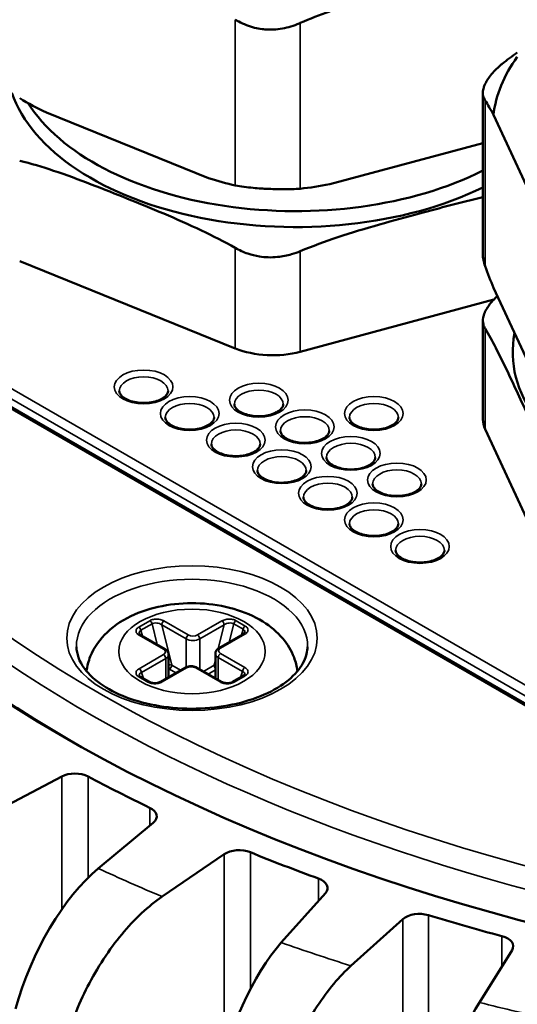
# Model space of a CAD drawing. Header units: millimetres. Extents: x 38 to 2514, y 38 to 1622.
# Tile 234 of 244: x 1714 to 1729, y 1383 to 1414. Entities that reach past the tile are written whole.
import ezdxf

# ---------------------------------------------------------------- set-up
doc = ezdxf.new("R2010")
doc.units = ezdxf.units.MM
doc.header["$LTSCALE"] = 7.692308
doc.layers.add('Visible (ISO)', color=7, linetype='Continuous', lineweight=50)
doc.layers.add('Visible Narrow (ISO)', color=7, linetype='Continuous', lineweight=35)

msp = doc.modelspace()

# ---------------------------------------------------------------- linework, layer by layer
at = {"layer": 'Visible (ISO)'}
for p, q in [((1728.302, 1411.481), (1728.302, 1406.534)), ((1714.899, 1410.878), (1719.882, 1408.864)), ((1728.629, 1410.805), (1730.203, 1407.412)), ((1723.6, 1408.676), (1728.302, 1409.942)), ((1733.908, 1390.242), (1705.413, 1406.693)), ((1714.08, 1406.31), (1720.701, 1403.634)), ((1728.629, 1405.497), (1730.203, 1402.105)), ((1722.694, 1403.533), (1728.636, 1405.133)), ((1728.302, 1404.482), (1728.302, 1401.455)), ((1728.37, 1401.156), (1730.462, 1396.648)), ((1718.544, 1394.398), (1717.798, 1394.829)), ((1720.944, 1394.861), (1720.198, 1394.43)), ((1718.653, 1393.538), (1718.653, 1394.23)), ((1720.089, 1393.506), (1720.089, 1394.262)), ((1718.069, 1393.389), (1717.786, 1393.552)), ((1719.151, 1393.826), (1718.405, 1393.395)), ((1720.281, 1393.395), (1719.534, 1393.826)), ((1720.956, 1393.585), (1720.617, 1393.389)), ((1713.185, 1389.339), (1715.37, 1390.487)), ((1718.179, 1389.065), (1716.493, 1387.664)), ((1718.453, 1386.796), (1720.36, 1388.099)), ((1723.467, 1386.9), (1722.111, 1385.385)), ((1724.251, 1384.671), (1725.847, 1386.107)), ((1729.198, 1385.153), (1728.197, 1383.548))]:
    msp.add_line(p, q, dxfattribs=at)
for centre, major_axis, ratio, start_param, end_param in [((1749.423, 1411.27), (48, 0), 0.57735, 2.067984, 7.277757), ((1749.423, 1410.862), (-47.5, 0), 0.57735, 5.994011, 7.063334), ((1738.109, 1410.453), (-9.5, 0), 0.57735, 5.883164, 6.219102), ((1722.553, 1412.495), (-8.892, 0), 0.57735, 0.198472, 2.273782), ((1722.553, 1412.903), (-8.75, 0), 0.57735, 0.349513, 2.287646), ((1738.109, 1403.513), (8.892, 0), 0.57735, 3.026429, 6.170819), ((1721.849, 1404.58), (-2, 0), 0.57735, 0.959931, 2.007129), ((1730.302, 1401.455), (-2, 0), 0.57735, 0, 0.261799), ((1715.774, 1390.231), (0.6, 0), 0.57735, 0.825194, 2.309233), ((1749.423, 1411.27), (49, 0), 0.57735, 3.966787, 4.018094), ((1717.687, 1389.262), (0.6, 0), 0.57735, 5.675649, 7.159687), ((1720.818, 1387.875), (0.6, 0), 0.57735, 0.956094, 2.440132), ((1749.423, 1411.27), (49, 0), 0.57735, 4.097687, 4.148994), ((1716.494, 1383.58), (1.871, 4.644), 0.466481, 0.712837, 1.804323), ((1722.934, 1387.059), (0.6, 0), 0.57735, 5.806548, 7.290587), ((1726.352, 1385.92), (0.6, 0), 0.57735, 1.086994, 2.571032), ((1749.423, 1411.27), (49, 0), 0.57735, 4.228586, 4.279894), ((1722.113, 1381.301), (1.434, 4.796), 0.374974, 0.673762, 1.765247), ((1728.634, 1385.27), (0.6, 0), 0.57735, 5.937448, 7.421486), ((1728.198, 1379.464), (1.022, 4.9), 0.277008, 0.645901, 1.737387)]:
    msp.add_ellipse(centre, major_axis=major_axis, ratio=ratio, start_param=start_param, end_param=end_param, dxfattribs=at)
for points, knots in [([(1738.812, 1438.371), (1736.782, 1438.099), (1734.782, 1437.748), (1728.129, 1436.295), (1723.712, 1434.827), (1715.889, 1431.151), (1712.485, 1428.942), (1707.045, 1423.997), (1705.007, 1421.26), (1702.879, 1416.337), (1702.398, 1414.216), (1702.344, 1412.089)], [1.799118, 1.799118, 1.799118, 1.799118, 1.932508, 1.932508, 2.253991, 2.253991, 2.575775, 2.575775, 2.896966, 2.896966, 3.12678, 3.12678, 3.12678, 3.12678]), ([(1720.701, 1413.731), (1720.736, 1413.71), (1720.771, 1413.691), (1720.957, 1413.592), (1721.119, 1413.528), (1721.366, 1413.466), (1721.444, 1413.451), (1721.579, 1413.434), (1721.635, 1413.429), (1721.752, 1413.424), (1721.812, 1413.425), (1721.964, 1413.432), (1722.055, 1413.442), (1722.325, 1413.491), (1722.5, 1413.547), (1722.674, 1413.622), (1722.684, 1413.626), (1722.694, 1413.63)], [1.0003304, 1.0003304, 1.0003304, 1.0003304, 1.0123635, 1.0123635, 1.0626597, 1.0626597, 1.0851538, 1.0851538, 1.1013167, 1.1013167, 1.1183479, 1.1183479, 1.1443884, 1.1443884, 1.1968282, 1.1968282, 1.2000144, 1.2000144, 1.2000144, 1.2000144]), ([(1728.888, 1412.369), (1728.858, 1412.345), (1728.829, 1412.321), (1728.685, 1412.193), (1728.586, 1412.085), (1728.473, 1411.932), (1728.442, 1411.885), (1728.396, 1411.806), (1728.38, 1411.774), (1728.35, 1411.709), (1728.338, 1411.676), (1728.313, 1411.596), (1728.305, 1411.55), (1728.298, 1411.418), (1728.318, 1411.339), (1728.364, 1411.262), (1728.367, 1411.258), (1728.37, 1411.253)], [1.0003304, 1.0003304, 1.0003304, 1.0003304, 1.0123635, 1.0123635, 1.0626597, 1.0626597, 1.0851538, 1.0851538, 1.1013167, 1.1013167, 1.1183479, 1.1183479, 1.1443884, 1.1443884, 1.1968282, 1.1968282, 1.2000144, 1.2000144, 1.2000144, 1.2000144]), ([(1720.701, 1406.72), (1720.362, 1406.914), (1720.012, 1407.092), (1718.888, 1407.625), (1718.104, 1407.943), (1717.391, 1408.232), (1716.678, 1408.52), (1715.894, 1408.835), (1714.769, 1409.212), (1714.42, 1409.317), (1714.08, 1409.397)], [-0.3802648, -0.3802648, -0.3802648, -0.3802648, -0.2612047, -0.2612047, 0, 0, 0, 0.2612047, 0.2612047, 0.3802648, 0.3802648, 0.3802648, 0.3802648]), ([(1722.694, 1408.541), (1722.613, 1408.534), (1722.529, 1408.529), (1722.443, 1408.526), (1722.304, 1408.521), (1722.159, 1408.521), (1722.012, 1408.524), (1721.94, 1408.525), (1721.867, 1408.528), (1721.794, 1408.531), (1721.754, 1408.532), (1721.714, 1408.534), (1721.674, 1408.536), (1721.616, 1408.539), (1721.557, 1408.543), (1721.5, 1408.546), (1721.416, 1408.552), (1721.333, 1408.558), (1721.252, 1408.565), (1721.155, 1408.574), (1721.061, 1408.584), (1720.971, 1408.596), (1720.876, 1408.609), (1720.786, 1408.624), (1720.701, 1408.642)], [2.08773, 2.08773, 2.08773, 2.08773, 2.1149094, 2.1149094, 2.1149094, 2.159203, 2.159203, 2.159203, 2.1810617, 2.1810617, 2.1810617, 2.1930663, 2.1930663, 2.1930663, 2.2107253, 2.2107253, 2.2107253, 2.2364585, 2.2364585, 2.2364585, 2.2673116, 2.2673116, 2.2673116, 2.2994351, 2.2994351, 2.2994351, 2.2994351]), ([(1728.302, 1408.275), (1727.635, 1408.122), (1726.972, 1407.944), (1726.357, 1407.779), (1725.567, 1407.566), (1724.7, 1407.331), (1723.456, 1406.918), (1723.069, 1406.777), (1722.694, 1406.62)], [-0.2036775, -0.2036775, -0.2036775, -0.2036775, 0, 0, 0, 0.2612047, 0.2612047, 0.3802648, 0.3802648, 0.3802648, 0.3802648]), ([(1720.701, 1406.72), (1720.822, 1406.652), (1720.951, 1406.592), (1721.202, 1406.508), (1721.321, 1406.478), (1721.531, 1406.445), (1721.622, 1406.436), (1721.809, 1406.43), (1721.905, 1406.433), (1722.147, 1406.457), (1722.291, 1406.485), (1722.521, 1406.552), (1722.609, 1406.584), (1722.694, 1406.62)], [0.4612799, 0.4612799, 0.4612799, 0.4612799, 0.4952089, 0.4952089, 0.5234498, 0.5234498, 0.5443229, 0.5443229, 0.5663146, 0.5663146, 0.6000079, 0.6000079, 0.6218804, 0.6218804, 0.6218804, 0.6218804]), ([(1728.37, 1406.164), (1728.347, 1406.228), (1728.33, 1406.293), (1728.318, 1406.356), (1728.307, 1406.417), (1728.302, 1406.476), (1728.302, 1406.534)], [2.08772995, 2.08772995, 2.08772995, 2.08772995, 2.11490942, 2.11490942, 2.11490942, 2.14061037, 2.14061037, 2.14061037, 2.14061037]), ([(1728.748, 1405.241), (1728.699, 1405.197), (1728.654, 1405.152), (1728.546, 1405.036), (1728.49, 1404.964), (1728.41, 1404.84), (1728.382, 1404.788), (1728.337, 1404.684), (1728.321, 1404.632), (1728.297, 1404.506), (1728.299, 1404.434), (1728.328, 1404.323), (1728.346, 1404.282), (1728.37, 1404.243)], [0.4773832, 0.4773832, 0.4773832, 0.4773832, 0.4952089, 0.4952089, 0.5234498, 0.5234498, 0.5443229, 0.5443229, 0.5663146, 0.5663146, 0.6000079, 0.6000079, 0.6218804, 0.6218804, 0.6218804, 0.6218804]), ([(1730.462, 1399.735), (1730.355, 1400.023), (1730.244, 1400.297), (1729.889, 1401.141), (1729.641, 1401.676), (1729.416, 1402.162), (1729.191, 1402.647), (1728.943, 1403.179), (1728.588, 1403.867), (1728.477, 1404.068), (1728.37, 1404.243)], [-0.3802648, -0.3802648, -0.3802648, -0.3802648, -0.2612047, -0.2612047, 0, 0, 0, 0.2612047, 0.2612047, 0.3802648, 0.3802648, 0.3802648, 0.3802648]), ([(1717.136, 1402.329), (1717.136, 1402.305), (1717.141, 1402.281), (1717.172, 1402.218), (1717.204, 1402.179), (1717.291, 1402.11), (1717.341, 1402.08), (1717.458, 1402.028), (1717.525, 1402.006), (1717.671, 1401.974), (1717.75, 1401.964), (1717.911, 1401.957), (1717.992, 1401.961), (1718.149, 1401.982), (1718.223, 1402), (1718.357, 1402.044), (1718.416, 1402.072), (1718.512, 1402.131), (1718.55, 1402.163), (1718.605, 1402.227), (1718.622, 1402.257), (1718.634, 1402.3), (1718.636, 1402.315), (1718.636, 1402.329)], [5.497787, 5.497787, 5.497787, 5.497787, 5.774915, 5.774915, 6.127255, 6.127255, 6.414536, 6.414536, 6.704036, 6.704036, 6.999468, 6.999468, 7.297822, 7.297822, 7.595078, 7.595078, 7.887399, 7.887399, 8.174083, 8.174083, 8.472752, 8.472752, 8.63938, 8.63938, 8.63938, 8.63938]), ([(1720.672, 1401.921), (1720.672, 1401.897), (1720.677, 1401.873), (1720.708, 1401.81), (1720.739, 1401.771), (1720.827, 1401.701), (1720.876, 1401.672), (1720.994, 1401.62), (1721.061, 1401.598), (1721.207, 1401.566), (1721.286, 1401.556), (1721.446, 1401.549), (1721.528, 1401.553), (1721.684, 1401.574), (1721.759, 1401.591), (1721.892, 1401.636), (1721.951, 1401.664), (1722.048, 1401.723), (1722.086, 1401.755), (1722.141, 1401.819), (1722.157, 1401.849), (1722.17, 1401.892), (1722.172, 1401.907), (1722.172, 1401.921)], [5.497787, 5.497787, 5.497787, 5.497787, 5.774915, 5.774915, 6.127255, 6.127255, 6.414536, 6.414536, 6.704036, 6.704036, 6.999468, 6.999468, 7.297822, 7.297822, 7.595078, 7.595078, 7.887399, 7.887399, 8.174083, 8.174083, 8.472752, 8.472752, 8.63938, 8.63938, 8.63938, 8.63938]), ([(1718.55, 1401.513), (1718.55, 1401.489), (1718.556, 1401.464), (1718.586, 1401.402), (1718.618, 1401.362), (1718.705, 1401.293), (1718.755, 1401.263), (1718.872, 1401.211), (1718.94, 1401.19), (1719.085, 1401.157), (1719.164, 1401.147), (1719.325, 1401.141), (1719.406, 1401.145), (1719.563, 1401.166), (1719.638, 1401.183), (1719.771, 1401.228), (1719.83, 1401.255), (1719.927, 1401.315), (1719.964, 1401.347), (1720.02, 1401.41), (1720.036, 1401.441), (1720.048, 1401.484), (1720.05, 1401.498), (1720.05, 1401.513)], [5.497787, 5.497787, 5.497787, 5.497787, 5.774915, 5.774915, 6.127255, 6.127255, 6.414536, 6.414536, 6.704036, 6.704036, 6.999468, 6.999468, 7.297822, 7.297822, 7.595078, 7.595078, 7.887399, 7.887399, 8.174083, 8.174083, 8.472752, 8.472752, 8.63938, 8.63938, 8.63938, 8.63938]), ([(1724.207, 1401.513), (1724.207, 1401.489), (1724.213, 1401.464), (1724.243, 1401.402), (1724.275, 1401.362), (1724.362, 1401.293), (1724.412, 1401.263), (1724.529, 1401.211), (1724.596, 1401.19), (1724.742, 1401.157), (1724.821, 1401.147), (1724.982, 1401.141), (1725.063, 1401.145), (1725.22, 1401.166), (1725.294, 1401.183), (1725.428, 1401.228), (1725.487, 1401.255), (1725.584, 1401.315), (1725.621, 1401.347), (1725.676, 1401.41), (1725.693, 1401.441), (1725.705, 1401.484), (1725.707, 1401.498), (1725.707, 1401.513)], [5.497787, 5.497787, 5.497787, 5.497787, 5.774915, 5.774915, 6.127255, 6.127255, 6.414536, 6.414536, 6.704036, 6.704036, 6.999468, 6.999468, 7.297822, 7.297822, 7.595078, 7.595078, 7.887399, 7.887399, 8.174083, 8.174083, 8.472752, 8.472752, 8.63938, 8.63938, 8.63938, 8.63938]), ([(1722.086, 1401.104), (1722.086, 1401.08), (1722.091, 1401.056), (1722.122, 1400.994), (1722.153, 1400.954), (1722.241, 1400.885), (1722.291, 1400.855), (1722.408, 1400.803), (1722.475, 1400.781), (1722.621, 1400.749), (1722.7, 1400.739), (1722.86, 1400.733), (1722.942, 1400.737), (1723.098, 1400.758), (1723.173, 1400.775), (1723.307, 1400.82), (1723.366, 1400.847), (1723.462, 1400.907), (1723.5, 1400.939), (1723.555, 1401.002), (1723.571, 1401.033), (1723.584, 1401.076), (1723.586, 1401.09), (1723.586, 1401.104)], [5.497787, 5.497787, 5.497787, 5.497787, 5.774915, 5.774915, 6.127255, 6.127255, 6.414536, 6.414536, 6.704036, 6.704036, 6.999468, 6.999468, 7.297822, 7.297822, 7.595078, 7.595078, 7.887399, 7.887399, 8.174083, 8.174083, 8.472752, 8.472752, 8.63938, 8.63938, 8.63938, 8.63938]), ([(1719.965, 1400.696), (1719.965, 1400.672), (1719.97, 1400.648), (1720.001, 1400.585), (1720.032, 1400.546), (1720.119, 1400.477), (1720.169, 1400.447), (1720.286, 1400.395), (1720.354, 1400.373), (1720.5, 1400.341), (1720.579, 1400.331), (1720.739, 1400.324), (1720.821, 1400.328), (1720.977, 1400.349), (1721.052, 1400.367), (1721.185, 1400.411), (1721.244, 1400.439), (1721.341, 1400.498), (1721.379, 1400.53), (1721.434, 1400.594), (1721.45, 1400.624), (1721.463, 1400.667), (1721.465, 1400.682), (1721.465, 1400.696)], [5.497787, 5.497787, 5.497787, 5.497787, 5.774915, 5.774915, 6.127255, 6.127255, 6.414536, 6.414536, 6.704036, 6.704036, 6.999468, 6.999468, 7.297822, 7.297822, 7.595078, 7.595078, 7.887399, 7.887399, 8.174083, 8.174083, 8.472752, 8.472752, 8.63938, 8.63938, 8.63938, 8.63938]), ([(1723.5, 1400.288), (1723.5, 1400.264), (1723.505, 1400.24), (1723.536, 1400.177), (1723.568, 1400.138), (1723.655, 1400.068), (1723.705, 1400.039), (1723.822, 1399.987), (1723.889, 1399.965), (1724.035, 1399.933), (1724.114, 1399.923), (1724.275, 1399.916), (1724.356, 1399.92), (1724.513, 1399.941), (1724.587, 1399.958), (1724.721, 1400.003), (1724.78, 1400.031), (1724.876, 1400.09), (1724.914, 1400.122), (1724.969, 1400.186), (1724.986, 1400.216), (1724.998, 1400.259), (1725, 1400.274), (1725, 1400.288)], [5.497787, 5.497787, 5.497787, 5.497787, 5.774915, 5.774915, 6.127255, 6.127255, 6.414536, 6.414536, 6.704036, 6.704036, 6.999468, 6.999468, 7.297822, 7.297822, 7.595078, 7.595078, 7.887399, 7.887399, 8.174083, 8.174083, 8.472752, 8.472752, 8.63938, 8.63938, 8.63938, 8.63938]), ([(1721.379, 1399.88), (1721.379, 1399.856), (1721.384, 1399.831), (1721.415, 1399.769), (1721.446, 1399.729), (1721.534, 1399.66), (1721.584, 1399.63), (1721.701, 1399.578), (1721.768, 1399.557), (1721.914, 1399.524), (1721.993, 1399.514), (1722.153, 1399.508), (1722.235, 1399.512), (1722.391, 1399.533), (1722.466, 1399.55), (1722.599, 1399.595), (1722.659, 1399.622), (1722.755, 1399.682), (1722.793, 1399.714), (1722.848, 1399.777), (1722.864, 1399.808), (1722.877, 1399.851), (1722.879, 1399.865), (1722.879, 1399.88)], [5.497787, 5.497787, 5.497787, 5.497787, 5.774915, 5.774915, 6.127255, 6.127255, 6.414536, 6.414536, 6.704036, 6.704036, 6.999468, 6.999468, 7.297822, 7.297822, 7.595078, 7.595078, 7.887399, 7.887399, 8.174083, 8.174083, 8.472752, 8.472752, 8.63938, 8.63938, 8.63938, 8.63938]), ([(1724.914, 1399.471), (1724.914, 1399.447), (1724.92, 1399.423), (1724.95, 1399.361), (1724.982, 1399.321), (1725.069, 1399.252), (1725.119, 1399.222), (1725.236, 1399.17), (1725.303, 1399.148), (1725.449, 1399.116), (1725.528, 1399.106), (1725.689, 1399.1), (1725.77, 1399.104), (1725.927, 1399.125), (1726.002, 1399.142), (1726.135, 1399.187), (1726.194, 1399.214), (1726.291, 1399.274), (1726.328, 1399.306), (1726.384, 1399.369), (1726.4, 1399.4), (1726.412, 1399.443), (1726.414, 1399.457), (1726.414, 1399.471)], [5.497787, 5.497787, 5.497787, 5.497787, 5.774915, 5.774915, 6.127255, 6.127255, 6.414536, 6.414536, 6.704036, 6.704036, 6.999468, 6.999468, 7.297822, 7.297822, 7.595078, 7.595078, 7.887399, 7.887399, 8.174083, 8.174083, 8.472752, 8.472752, 8.63938, 8.63938, 8.63938, 8.63938]), ([(1722.793, 1399.063), (1722.793, 1399.039), (1722.798, 1399.015), (1722.829, 1398.952), (1722.861, 1398.913), (1722.948, 1398.844), (1722.998, 1398.814), (1723.115, 1398.762), (1723.182, 1398.74), (1723.328, 1398.708), (1723.407, 1398.698), (1723.567, 1398.691), (1723.649, 1398.695), (1723.805, 1398.716), (1723.88, 1398.734), (1724.014, 1398.778), (1724.073, 1398.806), (1724.169, 1398.865), (1724.207, 1398.897), (1724.262, 1398.961), (1724.278, 1398.991), (1724.291, 1399.034), (1724.293, 1399.049), (1724.293, 1399.063)], [5.497787, 5.497787, 5.497787, 5.497787, 5.774915, 5.774915, 6.127255, 6.127255, 6.414536, 6.414536, 6.704036, 6.704036, 6.999468, 6.999468, 7.297822, 7.297822, 7.595078, 7.595078, 7.887399, 7.887399, 8.174083, 8.174083, 8.472752, 8.472752, 8.63938, 8.63938, 8.63938, 8.63938]), ([(1724.207, 1398.247), (1724.207, 1398.223), (1724.213, 1398.198), (1724.243, 1398.136), (1724.275, 1398.096), (1724.362, 1398.027), (1724.412, 1397.997), (1724.529, 1397.945), (1724.596, 1397.924), (1724.742, 1397.891), (1724.821, 1397.881), (1724.982, 1397.875), (1725.063, 1397.879), (1725.22, 1397.9), (1725.294, 1397.917), (1725.428, 1397.962), (1725.487, 1397.989), (1725.584, 1398.049), (1725.621, 1398.081), (1725.676, 1398.144), (1725.693, 1398.175), (1725.705, 1398.218), (1725.707, 1398.232), (1725.707, 1398.247)], [5.497787, 5.497787, 5.497787, 5.497787, 5.774915, 5.774915, 6.127255, 6.127255, 6.414536, 6.414536, 6.704036, 6.704036, 6.999468, 6.999468, 7.297822, 7.297822, 7.595078, 7.595078, 7.887399, 7.887399, 8.174083, 8.174083, 8.472752, 8.472752, 8.63938, 8.63938, 8.63938, 8.63938]), ([(1725.621, 1397.43), (1725.621, 1397.406), (1725.627, 1397.382), (1725.657, 1397.319), (1725.689, 1397.28), (1725.776, 1397.211), (1725.826, 1397.181), (1725.943, 1397.129), (1726.011, 1397.107), (1726.157, 1397.075), (1726.235, 1397.065), (1726.396, 1397.058), (1726.478, 1397.062), (1726.634, 1397.083), (1726.709, 1397.101), (1726.842, 1397.145), (1726.901, 1397.173), (1726.998, 1397.232), (1727.036, 1397.264), (1727.091, 1397.328), (1727.107, 1397.358), (1727.119, 1397.401), (1727.121, 1397.416), (1727.121, 1397.43)], [5.497787, 5.497787, 5.497787, 5.497787, 5.774915, 5.774915, 6.127255, 6.127255, 6.414536, 6.414536, 6.704036, 6.704036, 6.999468, 6.999468, 7.297822, 7.297822, 7.595078, 7.595078, 7.887399, 7.887399, 8.174083, 8.174083, 8.472752, 8.472752, 8.63938, 8.63938, 8.63938, 8.63938]), ([(1722.608, 1393.721), (1722.591, 1393.868), (1722.555, 1394.01), (1722.421, 1394.361), (1722.301, 1394.555), (1721.984, 1394.932), (1721.776, 1395.102), (1721.274, 1395.415), (1720.971, 1395.543), (1720.321, 1395.73), (1719.973, 1395.786), (1719.275, 1395.821), (1718.925, 1395.802), (1718.245, 1395.689), (1717.914, 1395.596), (1717.296, 1395.324), (1717.008, 1395.147), (1716.549, 1394.711), (1716.365, 1394.464), (1716.192, 1394.029), (1716.153, 1393.877), (1716.134, 1393.721)], [2.425753, 2.425753, 2.425753, 2.425753, 2.572232, 2.572232, 2.808485, 2.808485, 3.103504, 3.103504, 3.464426, 3.464426, 3.838288, 3.838288, 4.206719, 4.206719, 4.577466, 4.577466, 4.950872, 4.950872, 5.272021, 5.272021, 5.428229, 5.428229, 5.428229, 5.428229]), ([(1717.752, 1394.873), (1717.752, 1394.871), (1717.753, 1394.869), (1717.757, 1394.862), (1717.76, 1394.858), (1717.771, 1394.847), (1717.781, 1394.839), (1717.795, 1394.83), (1717.796, 1394.83), (1717.798, 1394.829)], [0.00000152, 0.00000152, 0.00000152, 0.00000152, 0.00529441, 0.00529441, 0.00948782, 0.00948782, 0.0161246, 0.0161246, 0.01670219, 0.01670219, 0.01670219, 0.01670219]), ([(1720.944, 1394.861), (1720.958, 1394.87), (1720.969, 1394.878), (1720.984, 1394.892), (1720.987, 1394.898), (1720.99, 1394.903), (1720.99, 1394.905), (1720.99, 1394.905)], [0, 0, 0, 0, 0.00696842, 0.00696842, 0.01348424, 0.01348424, 0.01668537, 0.01668537, 0.01668537, 0.01668537]), ([(1715.824, 1394.47), (1715.829, 1394.25), (1715.906, 1394.026), (1716.204, 1393.619), (1716.398, 1393.438), (1716.879, 1393.122), (1717.162, 1392.984), (1717.793, 1392.763), (1718.143, 1392.68), (1718.876, 1392.578), (1719.258, 1392.559), (1720.015, 1392.591), (1720.389, 1392.641), (1721.087, 1392.803), (1721.411, 1392.915), (1721.975, 1393.184), (1722.215, 1393.341), (1722.592, 1393.679), (1722.729, 1393.859), (1722.881, 1394.182), (1722.915, 1394.326), (1722.918, 1394.47)], [3.153936, 3.153936, 3.153936, 3.153936, 3.541658, 3.541658, 3.861909, 3.861909, 4.167695, 4.167695, 4.475074, 4.475074, 4.784682, 4.784682, 5.094806, 5.094806, 5.40353, 5.40353, 5.70969, 5.70969, 6.018015, 6.018015, 6.270842, 6.270842, 6.270842, 6.270842]), ([(1718.653, 1394.23), (1718.653, 1394.245), (1718.651, 1394.26), (1718.643, 1394.288), (1718.637, 1394.302), (1718.623, 1394.327), (1718.615, 1394.338), (1718.597, 1394.358), (1718.587, 1394.367), (1718.566, 1394.384), (1718.556, 1394.391), (1718.544, 1394.398)], [2.3561945, 2.3561945, 2.3561945, 2.3561945, 2.5132741, 2.5132741, 2.6703538, 2.6703538, 2.8274334, 2.8274334, 2.984513, 2.984513, 3.1415927, 3.1415927, 3.1415927, 3.1415927]), ([(1720.198, 1394.43), (1720.187, 1394.424), (1720.176, 1394.417), (1720.155, 1394.4), (1720.145, 1394.391), (1720.127, 1394.371), (1720.119, 1394.359), (1720.105, 1394.335), (1720.099, 1394.321), (1720.091, 1394.292), (1720.089, 1394.277), (1720.089, 1394.262)], [4.712389, 4.712389, 4.712389, 4.712389, 4.8694686, 4.8694686, 5.0265482, 5.0265482, 5.1836279, 5.1836279, 5.3407075, 5.3407075, 5.4977871, 5.4977871, 5.4977871, 5.4977871]), ([(1719.534, 1393.826), (1719.512, 1393.839), (1719.487, 1393.849), (1719.436, 1393.864), (1719.41, 1393.869), (1719.356, 1393.874), (1719.329, 1393.874), (1719.276, 1393.869), (1719.249, 1393.864), (1719.198, 1393.849), (1719.174, 1393.839), (1719.151, 1393.826)], [3.141593, 3.141593, 3.141593, 3.141593, 3.455752, 3.455752, 3.769911, 3.769911, 4.08407, 4.08407, 4.39823, 4.39823, 4.712389, 4.712389, 4.712389, 4.712389]), ([(1717.752, 1393.583), (1717.752, 1393.582), (1717.753, 1393.58), (1717.758, 1393.574), (1717.762, 1393.57), (1717.771, 1393.561), (1717.778, 1393.557), (1717.786, 1393.552)], [0.00000556, 0.00000556, 0.00000556, 0.00000556, 0.00495703, 0.00495703, 0.00895869, 0.00895869, 0.01320235, 0.01320235, 0.01320235, 0.01320235]), ([(1720.956, 1393.585), (1720.966, 1393.591), (1720.974, 1393.597), (1720.985, 1393.607), (1720.988, 1393.611), (1720.99, 1393.615), (1720.99, 1393.616), (1720.99, 1393.616)], [0, 0, 0, 0, 0.00546455, 0.00546455, 0.01069054, 0.01069054, 0.01318324, 0.01318324, 0.01318324, 0.01318324]), ([(1718.069, 1393.389), (1718.079, 1393.383), (1718.092, 1393.377), (1718.121, 1393.367), (1718.138, 1393.362), (1718.174, 1393.356), (1718.194, 1393.354), (1718.236, 1393.353), (1718.258, 1393.354), (1718.301, 1393.359), (1718.323, 1393.364), (1718.364, 1393.376), (1718.383, 1393.383), (1718.4, 1393.393), (1718.403, 1393.394), (1718.405, 1393.395)], [0, 0, 0, 0, 0.00543133, 0.00543133, 0.01092155, 0.01092155, 0.01691741, 0.01691741, 0.02344737, 0.02344737, 0.03043326, 0.03043326, 0.03765333, 0.03765333, 0.0387472, 0.0387472, 0.0387472, 0.0387472]), ([(1720.281, 1393.395), (1720.295, 1393.387), (1720.312, 1393.38), (1720.35, 1393.367), (1720.371, 1393.362), (1720.416, 1393.355), (1720.441, 1393.353), (1720.488, 1393.353), (1720.512, 1393.356), (1720.554, 1393.364), (1720.574, 1393.369), (1720.6, 1393.38), (1720.609, 1393.384), (1720.617, 1393.389)], [0, 0, 0, 0, 0.00691993, 0.00691993, 0.01392375, 0.01392375, 0.02114566, 0.02114566, 0.02818608, 0.02818608, 0.03471866, 0.03471866, 0.03872792, 0.03872792, 0.03872792, 0.03872792]), ([(1718.453, 1386.796), (1718.253, 1386.659), (1718.035, 1386.485), (1717.608, 1386.086), (1717.399, 1385.861), (1717.03, 1385.415), (1716.836, 1385.155), (1716.474, 1384.602), (1716.306, 1384.31), (1716.024, 1383.761), (1715.884, 1383.453), (1715.697, 1382.972), (1715.637, 1382.8), (1715.583, 1382.633)], [-0.7413344, -0.7413344, -0.7413344, -0.7413344, -0.6484803, -0.6484803, -0.5556262, -0.5556262, -0.4629019, -0.4629019, -0.3701777, -0.3701777, -0.2775841, -0.2775841, -0.2268131, -0.2268131, -0.2268131, -0.2268131]), ([(1724.251, 1384.671), (1724.084, 1384.521), (1723.901, 1384.332), (1723.544, 1383.903), (1723.369, 1383.663), (1723.06, 1383.192), (1722.898, 1382.918), (1722.595, 1382.34), (1722.454, 1382.036), (1722.218, 1381.467), (1722.101, 1381.15), (1721.944, 1380.655), (1721.894, 1380.48), (1721.849, 1380.309)], [-0.7413344, -0.7413344, -0.7413344, -0.7413344, -0.6484803, -0.6484803, -0.5556262, -0.5556262, -0.4629019, -0.4629019, -0.3701777, -0.3701777, -0.2775841, -0.2775841, -0.2268131, -0.2268131, -0.2268131, -0.2268131])]:
    msp.add_open_spline(points, degree=3, knots=knots, dxfattribs=at)
for points in [[(1723.6, 1413.983), (1723.291, 1413.877), (1722.987, 1413.762), (1722.694, 1413.63)], [(1728.888, 1412.369), (1729.041, 1412.493), (1729.199, 1412.611), (1729.359, 1412.724)], [(1714.08, 1411.318), (1714.345, 1411.159), (1714.62, 1411.014), (1714.899, 1410.878)], [(1728.629, 1410.805), (1728.541, 1410.972), (1728.454, 1411.126), (1728.37, 1411.253)], [(1719.882, 1408.864), (1720.162, 1408.774), (1720.437, 1408.696), (1720.701, 1408.642)], [(1722.694, 1408.541), (1722.987, 1408.568), (1723.291, 1408.616), (1723.6, 1408.676)], [(1728.37, 1406.164), (1728.454, 1405.931), (1728.541, 1405.71), (1728.629, 1405.497)]]:
    msp.add_open_spline(points, degree=3, dxfattribs=at)
at = {"layer": 'Visible Narrow (ISO)'}
for p, q in [((1720.701, 1413.731), (1720.701, 1408.642)), ((1722.694, 1413.63), (1722.694, 1408.541)), ((1728.37, 1411.253), (1728.37, 1406.164)), ((1705.559, 1406.85), (1734.267, 1390.275)), ((1705.7, 1407.092), (1734.409, 1390.517)), ((1733.808, 1390.232), (1705.313, 1406.683)), ((1720.701, 1406.72), (1720.701, 1403.634)), ((1722.694, 1406.62), (1722.694, 1403.533)), ((1728.37, 1404.243), (1728.37, 1401.156)), ((1717.736, 1395.075), (1718.076, 1395.271)), ((1717.803, 1394.981), (1718.143, 1395.177)), ((1718.301, 1394.538), (1718.143, 1395.177)), ((1718.441, 1395.142), (1719.187, 1394.711)), ((1718.747, 1393.904), (1718.441, 1395.142)), ((1718.511, 1395.265), (1719.258, 1394.834)), ((1719.541, 1394.834), (1720.287, 1395.265)), ((1719.611, 1394.711), (1720.358, 1395.142)), ((1720.358, 1395.142), (1720.179, 1394.419)), ((1720.656, 1395.177), (1720.517, 1394.615)), ((1720.656, 1395.177), (1720.939, 1395.014)), ((1720.723, 1395.271), (1721.006, 1395.108)), ((1718.494, 1394.393), (1717.748, 1394.824)), ((1717.803, 1394.981), (1717.848, 1394.8)), ((1720.994, 1394.857), (1720.248, 1394.425)), ((1720.894, 1394.832), (1720.939, 1395.014)), ((1719.187, 1393.844), (1719.187, 1394.711)), ((1719.611, 1393.782), (1719.611, 1394.711)), ((1717.748, 1393.798), (1718.494, 1394.23)), ((1720.248, 1394.262), (1720.994, 1393.831)), ((1717.818, 1393.676), (1718.565, 1394.107)), ((1718.565, 1393.488), (1718.565, 1394.107)), ((1718.747, 1393.904), (1719.016, 1393.748)), ((1719.726, 1393.716), (1720.052, 1393.904)), ((1720.089, 1394.056), (1720.052, 1393.904)), ((1720.177, 1393.455), (1720.177, 1394.14)), ((1720.177, 1394.14), (1720.924, 1393.709)), ((1718.019, 1393.384), (1717.736, 1393.547)), ((1717.88, 1393.498), (1717.818, 1393.676)), ((1719.201, 1393.821), (1718.455, 1393.39)), ((1718.676, 1393.781), (1718.875, 1393.667)), ((1720.231, 1393.39), (1719.484, 1393.821)), ((1719.867, 1393.634), (1720.089, 1393.762)), ((1721.006, 1393.58), (1720.667, 1393.384)), ((1720.924, 1393.709), (1720.862, 1393.53)), ((1715.37, 1386.404), (1715.37, 1390.487)), ((1716.181, 1387.381), (1716.181, 1390.486)), ((1718.071, 1389.529), (1718.071, 1388.974)), ((1720.36, 1381.988), (1720.36, 1388.099)), ((1721.164, 1383.963), (1721.164, 1388.158)), ((1723.254, 1387.352), (1723.254, 1386.662)), ((1725.847, 1259.877), (1725.847, 1386.107)), ((1726.631, 1367.365), (1726.631, 1386.226)), ((1728.885, 1385.585), (1728.885, 1384.651))]:
    msp.add_line(p, q, dxfattribs=at)
for centre, major_axis, ratio, start_param, end_param in [((1749.423, 1412.086), (-46.585, 0), 0.57735, 4.943954, 10.399174), ((1749.423, 1411.687), (-47.085, 0), 0.57735, 6.268373, 9.43959), ((1717.886, 1402.329), (-0.75, 0), 0.57735, 3.141593, 6.283185), ((1721.422, 1401.921), (-0.75, 0), 0.57735, 3.141593, 6.283185), ((1719.3, 1401.513), (-0.75, 0), 0.57735, 3.141593, 6.283185), ((1724.957, 1401.513), (-0.75, 0), 0.57735, 3.141593, 6.283185), ((1722.836, 1401.104), (-0.75, 0), 0.57735, 3.141593, 6.283185), ((1720.715, 1400.696), (-0.75, 0), 0.57735, 3.141593, 6.283185), ((1724.25, 1400.288), (-0.75, 0), 0.57735, 3.141593, 6.283185), ((1722.129, 1399.88), (-0.75, 0), 0.57735, 3.141593, 6.283185), ((1725.664, 1399.471), (-0.75, 0), 0.57735, 3.141593, 6.283185), ((1723.543, 1399.063), (-0.75, 0), 0.57735, 3.141593, 6.283185), ((1724.957, 1398.247), (-0.75, 0), 0.57735, 3.141593, 6.283185), ((1726.371, 1397.43), (-0.75, 0), 0.57735, 3.141593, 6.283185), ((1719.371, 1394.495), (-3.547, 0), 0.57735, 3.12925, 6.295528), ((1717.736, 1394.994), (0.05, -0.0866), 0.57735, 1.107149, 2.356194), ((1718.076, 1395.19), (0.05, -0.0866), 0.57735, 1.107175, 2.356278), ((1718.299, 1395.061), (-0.208, 0.053), 0.631982, 4.136845, 5.7086), ((1718.511, 1395.183), (-0.05, -0.0866), 0.57735, 3.926991, 5.497787), ((1720.287, 1395.183), (0.05, -0.0866), 0.57735, 0.785398, 2.356234), ((1720.499, 1395.061), (-0.208, -0.053), 0.631982, 3.716178, 5.287932), ((1720.723, 1395.19), (-0.05, -0.0866), 0.57735, 3.926991, 5.176037), ((1721.006, 1395.026), (-0.05, -0.0866), 0.577351, 3.926909, 5.176011), ((1717.96, 1394.865), (-0.208, 0.053), 0.632751, 5.708208, 6.610511), ((1717.748, 1394.742), (0.05, 0.0866), 0.57735, 0.000028, 0.785438), ((1719.258, 1394.752), (-0.05, -0.0866), 0.57735, 3.926991, 5.497787), ((1719.399, 1394.915), (0.2, 0), 0.57735, 3.926991, 5.497787), ((1719.541, 1394.752), (0.05, -0.0866), 0.57735, 0.785398, 2.356194), ((1720.783, 1394.897), (-0.208, -0.053), 0.632751, 2.814267, 3.71657), ((1720.994, 1394.775), (-0.05, 0.0866), 0.57735, 5.497787, 6.283185), ((1719.399, 1394.834), (0.3, 0), 0.57735, 3.926991, 5.497787), ((1718.494, 1394.311), (0.05, 0.0866), 0.57735, 0, 0.785398), ((1718.353, 1394.311), (0.2, 0), 0.57735, 5.497787, 7.068583), ((1718.494, 1394.148), (0.05, -0.0866), 0.57735, 0.785398, 2.356194), ((1718.353, 1394.23), (0.3, 0), 0.57735, 5.497787, 6.283185), ((1720.389, 1394.262), (-0.3, 0), 0.57735, 0, 0.785398), ((1720.389, 1394.344), (-0.2, 0), 0.57735, 5.497787, 7.068583), ((1720.248, 1394.181), (-0.05, -0.0866), 0.57735, 3.926991, 5.497787), ((1720.248, 1394.344), (-0.05, 0.0866), 0.57735, 5.497787, 6.283185), ((1718.606, 1393.822), (-0.2, -0.024), 0.480994, 3.870918, 4.417493), ((1718.676, 1393.863), (0.05, 0.0866), 0.57735, 3.926991, 5.497787), ((1719.343, 1393.74), (-0.2, 0), 0.57735, 3.926991, 5.497787), ((1720.193, 1393.822), (-0.2, 0.024), 0.480994, 5.314323, 5.55386), ((1720.122, 1393.863), (-0.05, 0.0866), 0.57735, 0.785398, 1.86939), ((1717.736, 1393.465), (0.05, 0.0866), 0.577351, 0.000059, 0.785481), ((1717.96, 1393.594), (-0.211, 0.009), 0.49196, 5.467649, 6.474882), ((1717.748, 1393.717), (0.05, -0.0866), 0.57735, 0.785398, 2.356194), ((1718.606, 1393.741), (-0.103, 0.005), 0.57638, 3.980458, 4.261605), ((1719.201, 1393.74), (-0.05, 0.0866), 0.57735, 5.497787, 6.283185), ((1719.484, 1393.74), (0.05, 0.0866), 0.57735, 0, 0.785398), ((1720.994, 1393.749), (-0.05, -0.0866), 0.57735, 3.926951, 5.497787), ((1720.783, 1393.627), (-0.211, -0.009), 0.49196, 2.949902, 3.957129), ((1721.006, 1393.498), (-0.05, 0.0866), 0.57735, 5.497787, 6.283185), ((1718.019, 1393.302), (0.05, 0.0866), 0.57735, 0.000008, 0.785398), ((1718.455, 1393.309), (-0.05, 0.0866), 0.57735, 5.497748, 6.283114), ((1720.231, 1393.309), (0.05, 0.0866), 0.57735, 0.000043, 0.785398), ((1720.667, 1393.302), (-0.05, 0.0866), 0.57735, 5.497705, 6.283119), ((1749.423, 1411.27), (-52.498, 0), 0.57735, 0.892765, 0.939831), ((1749.423, 1411.27), (-52.498, 0), 0.57735, 1.023665, 1.070731), ((1749.423, 1411.27), (-52.498, 0), 0.57735, 1.154564, 1.20163)]:
    msp.add_ellipse(centre, major_axis=major_axis, ratio=ratio, start_param=start_param, end_param=end_param, dxfattribs=at)
for centre, major_axis in [((1717.886, 1402.452), (-0.9, 0)), ((1721.422, 1402.043), (-0.9, 0)), ((1719.3, 1401.635), (-0.9, 0)), ((1724.957, 1401.635), (-0.9, 0)), ((1722.836, 1401.227), (-0.9, 0)), ((1720.715, 1400.819), (-0.9, 0)), ((1724.25, 1400.41), (-0.9, 0)), ((1722.129, 1400.002), (-0.9, 0)), ((1725.664, 1399.594), (-0.9, 0)), ((1723.543, 1399.186), (-0.9, 0)), ((1724.957, 1398.369), (-0.9, 0)), ((1726.371, 1397.553), (-0.9, 0)), ((1719.371, 1394.736), (-3.847, 0)), ((1719.371, 1394.328), (2.25, 0))]:
    msp.add_ellipse(centre, major_axis=major_axis, ratio=0.57735, dxfattribs=at)
for points in [[(1717.748, 1394.824), (1717.73, 1394.834), (1717.7, 1394.856), (1717.668, 1394.894), (1717.651, 1394.934), (1717.651, 1394.974), (1717.665, 1395.012), (1717.694, 1395.047), (1717.721, 1395.067), (1717.736, 1395.075)], [(1718.076, 1395.271), (1718.091, 1395.28), (1718.125, 1395.296), (1718.185, 1395.312), (1718.251, 1395.321), (1718.321, 1395.32), (1718.39, 1395.311), (1718.456, 1395.292), (1718.494, 1395.275), (1718.511, 1395.265)], [(1720.287, 1395.265), (1720.305, 1395.275), (1720.342, 1395.292), (1720.408, 1395.311), (1720.478, 1395.32), (1720.548, 1395.321), (1720.614, 1395.312), (1720.674, 1395.296), (1720.708, 1395.28), (1720.723, 1395.271)], [(1721.006, 1395.108), (1721.021, 1395.099), (1721.048, 1395.08), (1721.077, 1395.045), (1721.091, 1395.007), (1721.091, 1394.967), (1721.074, 1394.926), (1721.042, 1394.888), (1721.012, 1394.867), (1720.994, 1394.857)], [(1717.736, 1393.547), (1717.721, 1393.556), (1717.694, 1393.575), (1717.665, 1393.61), (1717.651, 1393.648), (1717.651, 1393.688), (1717.668, 1393.729), (1717.7, 1393.767), (1717.73, 1393.788), (1717.748, 1393.798)], [(1720.994, 1393.831), (1721.012, 1393.821), (1721.042, 1393.799), (1721.074, 1393.761), (1721.091, 1393.721), (1721.091, 1393.681), (1721.077, 1393.643), (1721.048, 1393.608), (1721.021, 1393.589), (1721.006, 1393.58)], [(1718.455, 1393.39), (1718.437, 1393.38), (1718.4, 1393.363), (1718.334, 1393.344), (1718.264, 1393.335), (1718.195, 1393.334), (1718.128, 1393.343), (1718.068, 1393.359), (1718.034, 1393.375), (1718.019, 1393.384)], [(1720.667, 1393.384), (1720.651, 1393.375), (1720.617, 1393.359), (1720.557, 1393.343), (1720.491, 1393.334), (1720.421, 1393.335), (1720.352, 1393.344), (1720.286, 1393.363), (1720.248, 1393.38), (1720.231, 1393.39)]]:
    msp.add_open_spline(points, degree=3, dxfattribs=at)

doc.saveas('drawing.dxf')
